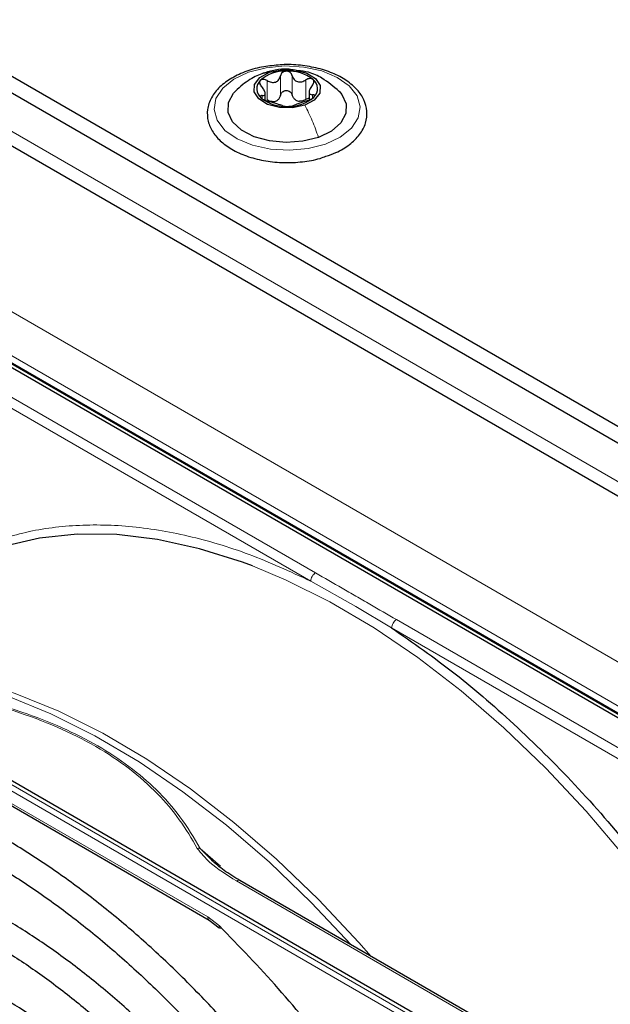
# Paper-space layout 'Blatt2' of a CAD drawing. Header units: millimetres. Extents: x 5 to 418, y 2 to 292.
# Tile 52 of 77: x 114 to 123, y 228 to 242. Entities that reach past the tile are written whole.
import ezdxf

# ---------------------------------------------------------------- set-up
doc = ezdxf.new("R2010")
doc.units = ezdxf.units.MM

psp = doc.layouts.new('Blatt2')

# ---------------------------------------------------------------- linework, layer by layer
at = {"color": 7, "linetype": 'Continuous', "lineweight": 25}
for p, q in [((112.288, 242.2), (157.826, 215.912)), ((112.288, 241.955), (157.826, 215.667)), ((118.128, 241.129), (118.128, 241.011)), ((117.48, 241.009), (117.48, 241.112)), ((112.656, 240.959), (148.407, 220.32)), ((126.983, 229.408), (111.413, 238.396)), ((127.061, 229.433), (111.491, 238.422)), ((106.135, 235.35), (121.705, 226.361)), ((111.049, 232.136), (116.651, 228.902)), ((116.737, 229.744), (116.519, 229.959)), ((122.132, 226.583), (117.105, 229.485)), ((116.651, 228.902), (116.801, 228.789))]:
    psp.add_line(p, q, dxfattribs=at)
at = {"color": 7, "linetype": 'Continuous', "lineweight": 18}
for p, q in [((117.453, 241.406), (117.543, 241.423)), ((117.51, 241.015), (117.51, 241.3)), ((117.704, 241.084), (117.704, 241.37)), ((117.879, 241.087), (117.879, 241.373)), ((118.081, 241.025), (118.081, 241.311)), ((117.434, 241.034), (117.434, 241.079)), ((118.181, 241.046), (118.181, 241.092)), ((156.977, 215.585), (113.137, 240.894)), ((110.662, 239.661), (146.159, 219.169)), ((110.379, 239.171), (145.876, 218.679)), ((111.465, 238.421), (127.035, 229.432)), ((118.224, 234.03), (111.037, 238.179)), ((118.153, 233.908), (110.966, 238.057)), ((121.654, 226.326), (106.083, 235.314)), ((121.615, 226.255), (106.044, 235.243)), ((118.153, 233.908), (118.819, 233.534)), ((118.819, 233.534), (119.349, 233.217)), ((126.607, 229.191), (119.42, 233.339)), ((126.536, 229.068), (119.349, 233.217)), ((111.029, 232.182), (116.631, 228.948)), ((116.519, 229.959), (116.817, 229.696)), ((117.055, 229.48), (122.082, 226.578)), ((116.631, 228.948), (116.802, 228.816))]:
    psp.add_line(p, q, dxfattribs=at)
at = {"color": 7, "linetype": 'Continuous', "lineweight": 18, "flags": 128}
for points in [[(118.372, 240.364), (118.115, 240.297), (117.837, 240.271), (117.556, 240.287), (117.293, 240.345), (117.064, 240.44), (116.885, 240.566), (116.77, 240.714), (116.724, 240.875), (116.752, 241.037), (116.852, 241.189), (117.017, 241.321), (117.235, 241.424), (117.492, 241.491), (117.77, 241.517), (118.051, 241.501), (118.315, 241.443), (118.544, 241.348), (118.722, 241.222), (118.838, 241.074), (118.883, 240.913), (118.855, 240.751), (118.755, 240.599), (118.59, 240.467), (118.372, 240.364)], [(124.375, 227.596), (123.881, 228.37), (123.356, 229.117), (122.803, 229.831), (122.225, 230.509), (121.626, 231.146), (121.008, 231.739), (120.377, 232.285), (119.735, 232.778), (119.088, 233.218), (118.437, 233.601), (117.788, 233.924), (117.291, 234.133)], [(111.593, 232.666), (111.925, 232.654), (112.53, 232.583), (113.151, 232.447), (113.785, 232.248), (114.429, 231.985), (115.078, 231.661), (115.728, 231.279), (116.376, 230.839), (117.017, 230.345), (117.649, 229.8), (118.266, 229.207), (118.865, 228.57), (119.047, 228.364)], [(118.749, 228.536), (118.16, 229.161), (117.541, 229.756), (116.908, 230.303), (116.264, 230.798), (115.614, 231.24), (114.962, 231.624), (114.311, 231.948), (113.666, 232.212), (113.029, 232.412), (112.668, 232.498)]]:
    psp.add_lwpolyline(points, dxfattribs=at)
at = {"color": 7, "linetype": 'Continuous', "lineweight": 25, "flags": 128}
for points in [[(118.064, 240.937), (117.883, 240.898), (117.69, 240.902), (117.515, 240.948), (117.383, 241.029), (117.315, 241.134), (117.322, 241.245), (117.402, 241.347), (117.543, 241.423)], [(117.543, 241.423), (117.724, 241.462), (117.917, 241.458), (118.093, 241.412), (118.225, 241.33), (118.292, 241.226), (118.285, 241.114), (118.205, 241.013), (118.064, 240.937)], [(118.267, 240.462), (118.037, 240.404), (117.789, 240.386), (117.542, 240.409), (117.315, 240.471), (117.129, 240.568), (116.997, 240.691), (116.931, 240.83), (116.935, 240.975), (117.009, 241.113), (117.049, 241.155)], [(118.571, 241.143), (118.61, 241.097), (118.677, 240.958), (118.672, 240.813), (118.598, 240.675), (118.459, 240.555), (118.267, 240.462)], [(117.291, 234.133), (117.145, 234.187), (116.51, 234.387), (115.889, 234.523), (115.285, 234.594), (114.701, 234.6), (114.141, 234.541), (113.609, 234.417), (113.107, 234.228)]]:
    psp.add_lwpolyline(points, dxfattribs=at)
at = {"color": 7, "linetype": 'Continuous', "lineweight": 25}
for centre, radius, start, end in [((117.77, 240.892), 0.548, 87.8913, 131.4412), ((117.827, 240.858), 0.583, 51.9083, 93.6399), ((117.528, 241.179), 0.173, 134.1863, 231.9102), ((118.08, 241.181), 0.173, 314.1863, 51.9102), ((117.78, 241.502), 0.583, 231.9083, 273.6399), ((117.565, 241.183), 0.199, 281.5369, 297.7956), ((117.838, 241.467), 0.548, 267.8913, 311.4412), ((118.021, 241.205), 0.213, 244.9839, 260.5643)]:
    psp.add_arc(centre, radius, start, end, dxfattribs=at)
at = {"color": 7, "linetype": 'Continuous', "lineweight": 18}
psp.add_arc((117.084, 229.439), 0.0503, 65.6929, 125.6176, dxfattribs=at)
at = {"color": 7, "linetype": 'Continuous', "lineweight": 25}
for points, knots in [([(117.703, 241.532), (117.62, 241.525), (117.447, 241.511), (117.203, 241.444), (116.98, 241.344), (116.801, 241.211), (116.676, 241.052), (116.616, 240.876), (116.627, 240.699), (116.7, 240.535), (116.828, 240.39), (117.006, 240.267), (117.23, 240.171), (117.485, 240.109), (117.757, 240.083), (118.03, 240.097), (118.243, 240.132), (118.349, 240.173), (118.378, 240.184)], [0, 0, 0, 0, 0.0600192, 0.126308, 0.1929691, 0.2601528, 0.3274784, 0.3931551, 0.4558099, 0.5171581, 0.5795437, 0.6443265, 0.7104746, 0.7767352, 0.8428468, 0.9089171, 0.975106, 1, 1, 1, 1]), ([(117.892, 241.458), (117.866, 241.463), (117.779, 241.479), (117.625, 241.46), (117.508, 241.427), (117.45, 241.41)], [0, 0, 0, 0, 0.1723278, 0.5849948, 1, 1, 1, 1]), ([(118.79, 241.214), (118.761, 241.238), (118.679, 241.309), (118.506, 241.404), (118.266, 241.487), (118.002, 241.53), (117.808, 241.544), (117.711, 241.533), (117.703, 241.532)], [0, 0, 0, 0, 0.1157989, 0.3313255, 0.5479602, 0.7642238, 0.9801041, 1, 1, 1, 1]), ([(117.79, 241.44), (117.779, 241.438), (117.758, 241.436), (117.732, 241.42), (117.713, 241.397), (117.707, 241.379), (117.704, 241.37)], [0, 0, 0, 0, 0.250033, 0.499632, 0.749228, 1, 1, 1, 1]), ([(117.879, 241.373), (117.876, 241.382), (117.87, 241.4), (117.849, 241.422), (117.822, 241.437), (117.8, 241.439), (117.79, 241.44)], [0, 0, 0, 0, 0.249815, 0.499908, 0.75012, 1, 1, 1, 1]), ([(118.572, 241.142), (118.491, 241.211), (118.355, 241.328), (118.139, 241.428), (118.013, 241.442), (117.959, 241.447)], [0, 0, 0, 0, 0.456346, 0.770031, 1, 1, 1, 1]), ([(117.451, 241.411), (117.42, 241.398), (117.354, 241.373), (117.25, 241.315), (117.141, 241.241), (117.075, 241.18), (117.041, 241.147)], [0, 0, 0, 0, 0.215439, 0.451477, 0.711857, 1, 1, 1, 1]), ([(117.407, 241.303), (117.403, 241.297), (117.395, 241.285), (117.397, 241.26), (117.407, 241.235), (117.42, 241.219), (117.427, 241.211)], [0, 0, 0, 0, 0.249857, 0.499466, 0.749011, 1, 1, 1, 1]), ([(117.51, 241.3), (117.5, 241.305), (117.482, 241.315), (117.452, 241.32), (117.425, 241.317), (117.413, 241.307), (117.407, 241.303)], [0, 0, 0, 0, 0.249807, 0.500055, 0.750309, 1, 1, 1, 1]), ([(117.51, 241.3), (117.53, 241.291), (117.56, 241.276), (117.603, 241.272), (117.633, 241.278), (117.66, 241.293), (117.689, 241.321), (117.698, 241.351), (117.704, 241.37)], [0, 0, 0, 0, 0.2491679, 0.3743031, 0.4989033, 0.6239875, 0.7497462, 1, 1, 1, 1]), ([(117.879, 241.373), (117.887, 241.354), (117.898, 241.325), (117.928, 241.298), (117.956, 241.284), (117.988, 241.279), (118.031, 241.284), (118.061, 241.3), (118.081, 241.311)], [0, 0, 0, 0, 0.249199, 0.374336, 0.49893, 0.624007, 0.749759, 1, 1, 1, 1]), ([(118.186, 241.317), (118.18, 241.321), (118.167, 241.33), (118.139, 241.332), (118.109, 241.326), (118.091, 241.316), (118.081, 241.311)], [0, 0, 0, 0, 0.249991, 0.499611, 0.749127, 1, 1, 1, 1]), ([(118.173, 241.225), (118.18, 241.233), (118.192, 241.249), (118.2, 241.274), (118.2, 241.299), (118.191, 241.311), (118.186, 241.317)], [0, 0, 0, 0, 0.249852, 0.499902, 0.750115, 1, 1, 1, 1]), ([(117.434, 241.079), (117.447, 241.08), (117.466, 241.082), (117.478, 241.097), (117.481, 241.114), (117.476, 241.136), (117.461, 241.169), (117.441, 241.195), (117.427, 241.211)], [0, 0, 0, 0, 0.249201, 0.374338, 0.498932, 0.624008, 0.74976, 1, 1, 1, 1]), ([(117.704, 241.084), (117.707, 241.093), (117.713, 241.111), (117.732, 241.134), (117.758, 241.149), (117.79, 241.156), (117.821, 241.151), (117.849, 241.136), (117.87, 241.114), (117.876, 241.096), (117.879, 241.087)], [0, 0, 0, 0, 0.125193, 0.249438, 0.374279, 0.499024, 0.623869, 0.749369, 0.87443, 1, 1, 1, 1]), ([(118.173, 241.225), (118.161, 241.207), (118.141, 241.181), (118.129, 241.148), (118.126, 241.126), (118.131, 241.109), (118.146, 241.094), (118.167, 241.093), (118.181, 241.092)], [0, 0, 0, 0, 0.249201, 0.374338, 0.498932, 0.624008, 0.74976, 1, 1, 1, 1]), ([(118.378, 240.184), (118.428, 240.2), (118.56, 240.244), (118.731, 240.352), (118.883, 240.498), (118.973, 240.669), (118.994, 240.848), (118.947, 241.018), (118.868, 241.138), (118.806, 241.198), (118.79, 241.214)], [0, 0, 0, 0, 0.092156, 0.240541, 0.390001, 0.537835, 0.679671, 0.816266, 0.952757, 1, 1, 1, 1]), ([(117.434, 241.079), (117.428, 241.079), (117.416, 241.078), (117.407, 241.07), (117.407, 241.058), (117.416, 241.048), (117.421, 241.043)], [0, 0, 0, 0, 0.249852, 0.499902, 0.750115, 1, 1, 1, 1]), ([(117.421, 241.043), (117.428, 241.038), (117.44, 241.027), (117.469, 241.013), (117.498, 241.001), (117.517, 240.996), (117.526, 240.993)], [0, 0, 0, 0, 0.249991, 0.499611, 0.749127, 1, 1, 1, 1]), ([(117.605, 240.988), (117.588, 240.989), (117.556, 240.99), (117.525, 241.007), (117.51, 241.015)], [0, 0, 0, 0, 0.498459, 1, 1, 1, 1]), ([(117.728, 240.931), (117.721, 240.934), (117.71, 240.938), (117.679, 240.947), (117.651, 240.955), (117.62, 240.965), (117.576, 240.979), (117.546, 240.988), (117.526, 240.993)], [0, 0, 0, 0, 0.249199, 0.374336, 0.49893, 0.624007, 0.749759, 1, 1, 1, 1]), ([(117.704, 241.084), (117.7, 241.069), (117.692, 241.039), (117.669, 241.018), (117.658, 241.007)], [0, 0, 0, 0, 0.50155, 1, 1, 1, 1]), ([(117.931, 241.012), (117.919, 241.022), (117.895, 241.043), (117.885, 241.072), (117.879, 241.087)], [0, 0, 0, 0, 0.498457, 1, 1, 1, 1]), ([(118.098, 241.003), (118.077, 240.997), (118.047, 240.988), (118.004, 240.972), (117.974, 240.961), (117.947, 240.952), (117.918, 240.942), (117.909, 240.937), (117.903, 240.934)], [0, 0, 0, 0, 0.249168, 0.374303, 0.498903, 0.623987, 0.749746, 1, 1, 1, 1]), ([(118.081, 241.025), (118.066, 241.016), (118.036, 240.999), (118.003, 240.996), (117.986, 240.995)], [0, 0, 0, 0, 0.501552, 1, 1, 1, 1]), ([(118.081, 241.025), (118.091, 241.03), (118.106, 241.039), (118.121, 241.041), (118.128, 241.042)], [0, 0, 0, 0, 0.61582, 1, 1, 1, 1]), ([(118.098, 241.003), (118.107, 241.006), (118.126, 241.012), (118.155, 241.025), (118.182, 241.041), (118.194, 241.051), (118.2, 241.057)], [0, 0, 0, 0, 0.249807, 0.500055, 0.750309, 1, 1, 1, 1]), ([(118.2, 241.057), (118.204, 241.062), (118.212, 241.073), (118.21, 241.085), (118.2, 241.092), (118.187, 241.092), (118.181, 241.092)], [0, 0, 0, 0, 0.249857, 0.499466, 0.749011, 1, 1, 1, 1]), ([(117.728, 240.931), (117.731, 240.929), (117.738, 240.927), (117.758, 240.923), (117.786, 240.92), (117.807, 240.92), (117.817, 240.92)], [0, 0, 0, 0, 0.249815, 0.499908, 0.75012, 1, 1, 1, 1]), ([(117.817, 240.92), (117.828, 240.921), (117.849, 240.921), (117.875, 240.925), (117.895, 240.929), (117.9, 240.932), (117.903, 240.934)], [0, 0, 0, 0, 0.250033, 0.499632, 0.749228, 1, 1, 1, 1]), ([(119.349, 233.217), (119.663, 232.999), (120.293, 232.56), (121.219, 231.756), (122.12, 230.856), (122.975, 229.863), (123.778, 228.801), (124.256, 228.046), (124.494, 227.669)], [0, 0, 0, 0, 0.165419, 0.3321717, 0.5, 0.6678165, 0.8345752, 1, 1, 1, 1]), ([(119.155, 224.303), (119.072, 224.446), (118.844, 224.834), (118.439, 225.443), (117.948, 226.127), (117.43, 226.781), (116.891, 227.403), (116.333, 227.988), (115.758, 228.534), (115.171, 229.037), (114.574, 229.494), (113.971, 229.904), (113.364, 230.263), (112.757, 230.57), (112.154, 230.823), (111.557, 231.02), (110.97, 231.159), (110.396, 231.241), (109.838, 231.264), (109.302, 231.227), (108.788, 231.133), (108.302, 230.978), (107.923, 230.815), (107.718, 230.683), (107.653, 230.641)], [0, 0, 0, 0, 0.027836, 0.075404, 0.122977, 0.170555, 0.218143, 0.265742, 0.313355, 0.360985, 0.408634, 0.456301, 0.503986, 0.551687, 0.599395, 0.647094, 0.694763, 0.742373, 0.789887, 0.837268, 0.884487, 0.931535, 0.978434, 1, 1, 1, 1]), ([(107.853, 230.295), (107.91, 230.332), (108.099, 230.455), (108.454, 230.608), (108.913, 230.752), (109.401, 230.836), (109.912, 230.864), (110.443, 230.834), (110.99, 230.747), (111.552, 230.604), (112.125, 230.406), (112.705, 230.153), (113.291, 229.846), (113.878, 229.488), (114.462, 229.081), (115.041, 228.625), (115.612, 228.125), (116.17, 227.583), (116.713, 227.002), (117.237, 226.385), (117.741, 225.736), (118.217, 225.057), (118.574, 224.511), (118.761, 224.186), (118.809, 224.103)], [0, 0, 0, 0, 0.02099, 0.069851, 0.118688, 0.167389, 0.215899, 0.264215, 0.312366, 0.360395, 0.408346, 0.456251, 0.504137, 0.552018, 0.599903, 0.6478, 0.695711, 0.743637, 0.791578, 0.839533, 0.887498, 0.935471, 0.983451, 1, 1, 1, 1]), ([(118.431, 223.884), (118.343, 224.031), (118.122, 224.407), (117.731, 224.986), (117.265, 225.619), (116.774, 226.221), (116.263, 226.789), (115.734, 227.319), (115.19, 227.809), (114.635, 228.254), (114.072, 228.652), (113.505, 229.001), (112.937, 229.297), (112.371, 229.539), (111.812, 229.726), (111.262, 229.855), (110.726, 229.926), (110.206, 229.938), (109.708, 229.89), (109.233, 229.786), (108.79, 229.618), (108.504, 229.484), (108.375, 229.392), (108.374, 229.392)], [0, 0, 0, 0, 0.032875, 0.083822, 0.134775, 0.185738, 0.236713, 0.287705, 0.338718, 0.389753, 0.440814, 0.491899, 0.543005, 0.594125, 0.645237, 0.696311, 0.747305, 0.798171, 0.848856, 0.899324, 0.949573, 0.99965, 1, 1, 1, 1]), ([(117.105, 229.485), (117.024, 229.534), (116.872, 229.627), (116.747, 229.733), (116.687, 229.783)], [0, 0, 0, 0, 0.527814, 1, 1, 1, 1]), ([(108.578, 229.039), (108.646, 229.082), (108.837, 229.205), (109.186, 229.347), (109.62, 229.469), (110.081, 229.53), (110.563, 229.535), (111.065, 229.483), (111.582, 229.374), (112.111, 229.209), (112.65, 228.989), (113.194, 228.716), (113.74, 228.391), (114.285, 228.016), (114.825, 227.593), (115.356, 227.126), (115.875, 226.616), (116.378, 226.068), (116.862, 225.485), (117.322, 224.87), (117.734, 224.27), (117.976, 223.866), (118.085, 223.685)], [0, 0, 0, 0, 0.02882, 0.081368, 0.133858, 0.186143, 0.238166, 0.289941, 0.341521, 0.392971, 0.444344, 0.49568, 0.547008, 0.598338, 0.649681, 0.701044, 0.752426, 0.803828, 0.855246, 0.906678, 0.95812, 1, 1, 1, 1]), ([(119.924, 224.765), (119.713, 225.111), (119.27, 225.841), (118.512, 226.886), (117.684, 227.905), (117.096, 228.513), (116.802, 228.816)], [0, 0, 0, 0, 0.2319204, 0.4884457, 0.744971, 1, 1, 1, 1]), ([(117.707, 223.467), (117.598, 223.646), (117.362, 224.035), (116.963, 224.606), (116.522, 225.179), (116.058, 225.72), (115.574, 226.224), (115.075, 226.689), (114.563, 227.11), (114.043, 227.485), (113.518, 227.81), (112.991, 228.083), (112.467, 228.301), (111.95, 228.464), (111.443, 228.569), (110.95, 228.614), (110.476, 228.601), (110.024, 228.529), (109.601, 228.395), (109.293, 228.261), (109.138, 228.154), (109.103, 228.13)], [0, 0, 0, 0, 0.047335, 0.102503, 0.157679, 0.212871, 0.268083, 0.323322, 0.378591, 0.433894, 0.489232, 0.544601, 0.599988, 0.65536, 0.710671, 0.765857, 0.820841, 0.875554, 0.929964, 0.984107, 1, 1, 1, 1]), ([(109.302, 227.786), (109.398, 227.843), (109.61, 227.971), (109.974, 228.101), (110.384, 228.188), (110.818, 228.216), (111.273, 228.188), (111.745, 228.102), (112.229, 227.961), (112.724, 227.765), (113.224, 227.515), (113.727, 227.214), (114.228, 226.862), (114.723, 226.464), (115.209, 226.021), (115.682, 225.538), (116.137, 225.017), (116.573, 224.463), (116.98, 223.879), (117.244, 223.478), (117.362, 223.269), (117.363, 223.268)], [0, 0, 0, 0, 0.047732, 0.104951, 0.162001, 0.218715, 0.275061, 0.331102, 0.386935, 0.442647, 0.498302, 0.553942, 0.609585, 0.665249, 0.720938, 0.776655, 0.832397, 0.88816, 0.943939, 0.999729, 1, 1, 1, 1])]:
    psp.add_open_spline(points, degree=3, knots=knots, dxfattribs=at)
at = {"color": 7, "linetype": 'Continuous', "lineweight": 18}
for points in [[(118.267, 240.462), (118.238, 240.545), (118.181, 240.712), (118.103, 240.862), (118.064, 240.937)], [(119.42, 233.339), (119.411, 233.333), (119.392, 233.32), (119.369, 233.287), (119.352, 233.251), (119.35, 233.228), (119.349, 233.217)], [(116.802, 228.816), (116.8, 228.811), (116.797, 228.799), (116.8, 228.788), (116.808, 228.781), (116.817, 228.782), (116.822, 228.783)]]:
    psp.add_open_spline(points, degree=3, dxfattribs=at)
for points, knots in [([(113.131, 234.357), (113.366, 234.449), (113.837, 234.633), (114.624, 234.746), (115.459, 234.738), (116.336, 234.593), (117.236, 234.328), (117.848, 234.048), (118.153, 233.908)], [0, 0, 0, 0, 0.16549, 0.332238, 0.5, 0.66775, 0.834504, 1, 1, 1, 1]), ([(118.153, 233.908), (118.154, 233.919), (118.156, 233.942), (118.173, 233.978), (118.196, 234.01), (118.214, 234.023), (118.224, 234.03)], [0, 0, 0, 0, 0.249997, 0.499998, 0.749999, 1, 1, 1, 1]), ([(119.42, 233.339), (119.289, 233.415), (119.089, 233.53), (118.821, 233.685), (118.553, 233.839), (118.354, 233.955), (118.224, 234.03)], [0, 0, 0, 0, 0.327983, 0.500008, 0.672268, 1, 1, 1, 1]), ([(112.37, 232.33), (112.617, 232.282), (113.097, 232.189), (113.78, 231.996), (114.413, 231.759), (114.989, 231.472), (115.486, 231.14), (115.895, 230.775), (116.231, 230.38), (116.392, 230.103), (116.475, 229.96)], [0, 0, 0, 0, 0.12858, 0.250087, 0.37511, 0.500001, 0.624892, 0.749914, 0.87141, 1, 1, 1, 1]), ([(116.519, 229.959), (116.425, 230.116), (116.248, 230.416), (115.89, 230.822), (115.481, 231.174), (115.014, 231.481), (114.481, 231.751), (113.872, 231.986), (113.171, 232.192), (112.655, 232.293), (112.383, 232.346)], [0, 0, 0, 0, 0.1410377, 0.2683475, 0.3855262, 0.5002837, 0.6150981, 0.7323438, 0.8593359, 1, 1, 1, 1]), ([(116.519, 229.959), (116.512, 229.96), (116.498, 229.963), (116.482, 229.961), (116.475, 229.96)], [0, 0, 0, 0, 0.483164, 1, 1, 1, 1]), ([(116.475, 229.96), (116.533, 229.889), (116.679, 229.711), (116.914, 229.567), (117.055, 229.48)], [0, 0, 0, 0, 0.39819, 1, 1, 1, 1]), ([(116.631, 228.948), (116.632, 228.938), (116.634, 228.919), (116.644, 228.904), (116.651, 228.902), (116.651, 228.902)], [0, 0, 0, 0, 0.498396, 0.996791, 1, 1, 1, 1])]:
    psp.add_open_spline(points, degree=3, knots=knots, dxfattribs=at)

doc.saveas('drawing.dxf')
